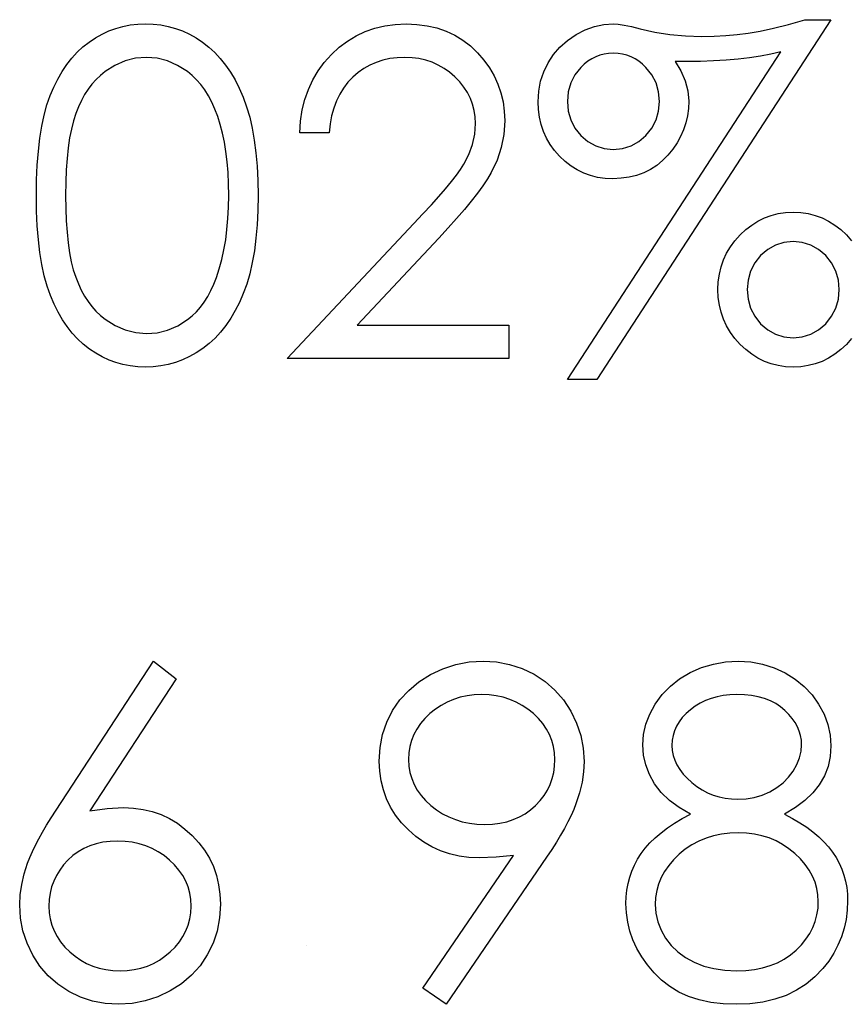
# Model space of a CAD drawing. Header units: inches. Extents: x 220 to 877, y 4 to 174.
# Tile 164 of 256: x 260.334 to 260.684, y 156.324 to 156.74. Entities that reach past the tile are written whole.
import ezdxf

# ---------------------------------------------------------------- set-up
doc = ezdxf.new("R2010")
doc.units = ezdxf.units.IN
doc.header["$LTSCALE"] = 0.5
doc.header["$MEASUREMENT"] = 0
doc.layers.add('SID-M-D', color=42, linetype='Continuous')

msp = doc.modelspace()

# ---------------------------------------------------------------- linework, layer by layer
at = {"layer": 'SID-M-D', "linetype": 'Continuous'}
for p, q in [((260.37158, 156.73512), (260.37453, 156.73619)), ((260.37453, 156.73619), (260.37754, 156.73705)), ((260.37754, 156.73705), (260.38063, 156.73766)), ((260.38063, 156.73766), (260.38378, 156.73801)), ((260.38378, 156.73801), (260.38704, 156.73812)), ((260.38704, 156.73812), (260.39032, 156.73801)), ((260.39032, 156.73801), (260.39355, 156.73766)), ((260.39355, 156.73766), (260.39667, 156.73705)), ((260.39667, 156.73705), (260.39974, 156.73619)), ((260.39974, 156.73619), (260.40272, 156.73512)), ((260.4799, 156.73489), (260.48395, 156.7363)), ((260.48395, 156.7363), (260.48818, 156.73732)), ((260.48818, 156.73732), (260.49259, 156.73793)), ((260.49259, 156.73793), (260.4972, 156.73812)), ((260.4972, 156.73812), (260.50173, 156.73793)), ((260.50173, 156.73793), (260.50606, 156.73735)), ((260.50606, 156.73735), (260.51015, 156.73641)), ((260.51015, 156.73641), (260.51404, 156.73509)), ((260.57284, 156.73558), (260.57675, 156.73699)), ((260.57675, 156.73699), (260.58073, 156.73785)), ((260.67662, 156.73989), (260.57769, 156.58796)), ((260.58073, 156.73785), (260.58473, 156.73812)), ((260.58473, 156.73812), (260.58672, 156.73799)), ((260.58672, 156.73799), (260.58926, 156.7376)), ((260.58926, 156.7376), (260.59238, 156.73697)), ((260.59238, 156.73697), (260.59602, 156.73605)), ((260.59602, 156.73605), (260.60218, 156.73465)), ((260.6467, 156.73509), (260.65233, 156.73633)), ((260.65233, 156.73633), (260.65868, 156.73793)), ((260.65868, 156.73793), (260.66569, 156.73989)), ((260.66569, 156.73989), (260.67662, 156.73989)), ((260.36324, 156.73042), (260.36595, 156.73222)), ((260.36595, 156.73222), (260.36874, 156.73379)), ((260.36874, 156.73379), (260.37158, 156.73512)), ((260.40272, 156.73512), (260.40562, 156.73379)), ((260.40562, 156.73379), (260.40846, 156.73222)), ((260.40846, 156.73222), (260.41119, 156.7304)), ((260.47239, 156.73086), (260.47606, 156.73307)), ((260.47606, 156.73307), (260.4799, 156.73489)), ((260.51404, 156.73509), (260.51768, 156.73335)), ((260.51768, 156.73335), (260.52111, 156.73125)), ((260.56535, 156.73117), (260.56897, 156.7336)), ((260.56897, 156.7336), (260.57284, 156.73558)), ((260.60218, 156.73465), (260.60858, 156.73363)), ((260.60858, 156.73363), (260.61526, 156.73302)), ((260.61526, 156.73302), (260.62216, 156.73282)), ((260.62216, 156.73282), (260.62727, 156.73291)), ((260.62727, 156.73291), (260.63224, 156.73318)), ((260.63224, 156.73318), (260.63707, 156.7336)), ((260.63707, 156.7336), (260.64173, 156.7342)), ((260.64173, 156.7342), (260.6467, 156.73509)), ((260.35822, 156.72614), (260.36065, 156.72838)), ((260.36065, 156.72838), (260.36324, 156.73042)), ((260.41119, 156.7304), (260.41381, 156.72835)), ((260.41381, 156.72835), (260.41633, 156.72603)), ((260.4656, 156.72521), (260.46888, 156.72824)), ((260.46888, 156.72824), (260.47239, 156.73086)), ((260.52111, 156.73125), (260.52434, 156.72879)), ((260.52434, 156.72879), (260.52732, 156.72592)), ((260.55942, 156.72521), (260.56218, 156.72835)), ((260.56218, 156.72835), (260.56535, 156.73117)), ((260.35383, 156.72096), (260.35596, 156.72366)), ((260.35596, 156.72366), (260.35822, 156.72614)), ((260.3829, 156.72361), (260.37845, 156.7225)), ((260.38745, 156.72399), (260.3829, 156.72361)), ((260.39195, 156.72361), (260.38745, 156.72399)), ((260.39634, 156.7225), (260.39195, 156.72361)), ((260.41633, 156.72603), (260.41867, 156.72349)), ((260.46259, 156.72187), (260.4656, 156.72521)), ((260.49334, 156.72385), (260.49025, 156.72347)), ((260.49657, 156.72399), (260.49334, 156.72385)), ((260.49966, 156.72385), (260.49657, 156.72399)), ((260.50261, 156.72347), (260.49966, 156.72385)), ((260.52732, 156.72592), (260.53002, 156.7228)), ((260.55713, 156.72167), (260.55942, 156.72521)), ((260.56541, 156.58796), (260.65548, 156.72628)), ((260.57725, 156.72427), (260.57557, 156.72341)), ((260.57902, 156.7249), (260.57725, 156.72427)), ((260.58084, 156.72537), (260.57902, 156.7249)), ((260.58274, 156.72568), (260.58084, 156.72537)), ((260.5847, 156.72576), (260.58274, 156.72568)), ((260.58669, 156.72568), (260.5847, 156.72576)), ((260.5886, 156.72537), (260.58669, 156.72568)), ((260.59042, 156.7249), (260.5886, 156.72537)), ((260.59219, 156.72427), (260.59042, 156.7249)), ((260.59387, 156.72341), (260.59219, 156.72427)), ((260.64229, 156.7238), (260.63743, 156.72325)), ((260.64689, 156.72452), (260.64229, 156.7238)), ((260.65131, 156.72534), (260.64689, 156.72452)), ((260.65548, 156.72628), (260.65131, 156.72534)), ((260.35184, 156.718), (260.35383, 156.72096)), ((260.37417, 156.7206), (260.37001, 156.71797)), ((260.37845, 156.7225), (260.37417, 156.7206)), ((260.40059, 156.7206), (260.39634, 156.7225)), ((260.40476, 156.71797), (260.40059, 156.7206)), ((260.41867, 156.72349), (260.42088, 156.72073)), ((260.42088, 156.72073), (260.42295, 156.7177)), ((260.45997, 156.71831), (260.46259, 156.72187)), ((260.4818, 156.72073), (260.47926, 156.7193)), ((260.48448, 156.72189), (260.4818, 156.72073)), ((260.48729, 156.7228), (260.48448, 156.72189)), ((260.49025, 156.72347), (260.48729, 156.7228)), ((260.50543, 156.72283), (260.50261, 156.72347)), ((260.50816, 156.72192), (260.50543, 156.72283)), ((260.51076, 156.72076), (260.50816, 156.72192)), ((260.51321, 156.71935), (260.51076, 156.72076)), ((260.53002, 156.7228), (260.53234, 156.71955)), ((260.53234, 156.71955), (260.53433, 156.71615)), ((260.55531, 156.71789), (260.55713, 156.72167)), ((260.57099, 156.71977), (260.5685, 156.71662)), ((260.57245, 156.72118), (260.57099, 156.71977)), ((260.57397, 156.72239), (260.57245, 156.72118)), ((260.57557, 156.72341), (260.57397, 156.72239)), ((260.59547, 156.72239), (260.59387, 156.72341)), ((260.59702, 156.72118), (260.59547, 156.72239)), ((260.59848, 156.71977), (260.59702, 156.72118)), ((260.60099, 156.71662), (260.59848, 156.71977)), ((260.61581, 156.72223), (260.61079, 156.72231)), ((260.61079, 156.72231), (260.6133, 156.71828)), ((260.62156, 156.72228), (260.61581, 156.72223)), ((260.62708, 156.72247), (260.62156, 156.72228)), ((260.63238, 156.7228), (260.62708, 156.72247)), ((260.63743, 156.72325), (260.63238, 156.7228)), ((260.34999, 156.71485), (260.35184, 156.718)), ((260.36802, 156.7164), (260.36617, 156.71463)), ((260.37001, 156.71797), (260.36802, 156.7164)), ((260.40675, 156.71637), (260.40476, 156.71797)), ((260.40862, 156.71455), (260.40675, 156.71637)), ((260.42295, 156.7177), (260.42488, 156.71444)), ((260.45773, 156.7145), (260.45997, 156.71831)), ((260.4746, 156.71563), (260.47253, 156.71345)), ((260.47686, 156.71759), (260.4746, 156.71563)), ((260.47926, 156.7193), (260.47686, 156.71759)), ((260.51556, 156.71767), (260.51321, 156.71935)), ((260.51779, 156.71574), (260.51556, 156.71767)), ((260.51984, 156.71361), (260.51779, 156.71574)), ((260.53433, 156.71615), (260.53596, 156.71265)), ((260.55401, 156.71389), (260.55531, 156.71789)), ((260.5685, 156.71662), (260.56674, 156.7132)), ((260.60276, 156.7132), (260.60099, 156.71662)), ((260.6133, 156.71828), (260.61512, 156.71414)), ((260.34679, 156.70784), (260.34831, 156.71146)), ((260.34831, 156.71146), (260.34999, 156.71485)), ((260.36443, 156.71267), (260.36283, 156.71055)), ((260.36617, 156.71463), (260.36443, 156.71267)), ((260.41042, 156.71251), (260.40862, 156.71455)), ((260.41207, 156.71025), (260.41042, 156.71251)), ((260.42488, 156.71444), (260.42665, 156.71094)), ((260.45588, 156.71049), (260.45773, 156.7145)), ((260.47253, 156.71345), (260.4707, 156.71105)), ((260.52158, 156.7114), (260.51984, 156.71361)), ((260.52307, 156.70911), (260.52158, 156.7114)), ((260.53596, 156.71265), (260.5372, 156.70898)), ((260.55321, 156.70967), (260.55401, 156.71389)), ((260.56674, 156.7132), (260.56569, 156.70944)), ((260.60383, 156.70944), (260.60276, 156.7132)), ((260.61512, 156.71414), (260.6162, 156.70986)), ((260.34544, 156.70392), (260.34679, 156.70784)), ((260.36134, 156.70826), (260.35996, 156.70577)), ((260.36283, 156.71055), (260.36134, 156.70826)), ((260.41362, 156.70776), (260.41207, 156.71025)), ((260.41506, 156.70506), (260.41362, 156.70776)), ((260.42665, 156.71094), (260.4283, 156.70718)), ((260.4283, 156.70718), (260.42977, 156.70315)), ((260.45439, 156.70624), (260.45588, 156.71049)), ((260.4691, 156.70842), (260.46772, 156.70561)), ((260.4707, 156.71105), (260.4691, 156.70842)), ((260.52431, 156.70668), (260.52307, 156.70911)), ((260.5372, 156.70898), (260.53811, 156.70517)), ((260.55296, 156.70525), (260.55321, 156.70967)), ((260.56569, 156.70944), (260.56533, 156.70539)), ((260.60419, 156.70539), (260.60383, 156.70944)), ((260.6162, 156.70986), (260.61656, 156.70547)), ((260.34425, 156.69962), (260.34544, 156.70392)), ((260.35872, 156.70312), (260.35759, 156.70028)), ((260.35996, 156.70577), (260.35872, 156.70312)), ((260.41638, 156.70216), (260.41506, 156.70506)), ((260.42977, 156.70315), (260.43107, 156.69879)), ((260.45331, 156.7018), (260.45439, 156.70624)), ((260.46772, 156.70561), (260.46659, 156.70257)), ((260.52525, 156.70417), (260.52431, 156.70668)), ((260.52591, 156.70158), (260.52525, 156.70417)), ((260.53811, 156.70517), (260.53863, 156.70125)), ((260.5531, 156.70194), (260.55296, 156.70525)), ((260.56533, 156.70539), (260.56569, 156.70133)), ((260.60383, 156.70133), (260.60419, 156.70539)), ((260.61656, 156.70547), (260.61642, 156.70235)), ((260.34323, 156.69493), (260.34425, 156.69962)), ((260.35759, 156.70028), (260.35659, 156.69719)), ((260.41759, 156.69901), (260.41638, 156.70216)), ((260.41867, 156.69564), (260.41759, 156.69901)), ((260.43107, 156.69879), (260.43214, 156.6941)), ((260.4526, 156.69711), (260.45331, 156.7018)), ((260.46571, 156.69931), (260.46504, 156.69586)), ((260.46659, 156.70257), (260.46571, 156.69931)), ((260.52632, 156.69887), (260.52591, 156.70158)), ((260.52646, 156.69606), (260.52632, 156.69887)), ((260.53863, 156.70125), (260.53883, 156.69716)), ((260.55354, 156.69873), (260.5531, 156.70194)), ((260.55423, 156.69567), (260.55354, 156.69873)), ((260.56569, 156.70133), (260.56674, 156.6976)), ((260.60276, 156.6976), (260.60383, 156.70133)), ((260.61601, 156.69929), (260.61532, 156.69633)), ((260.61642, 156.70235), (260.61601, 156.69929)), ((260.34243, 156.68985), (260.34323, 156.69493)), ((260.35659, 156.69719), (260.35574, 156.69374)), ((260.41964, 156.69205), (260.41867, 156.69564)), ((260.45226, 156.69219), (260.4526, 156.69711)), ((260.46504, 156.69586), (260.46463, 156.69219)), ((260.52616, 156.69159), (260.52646, 156.69606)), ((260.53883, 156.69716), (260.53847, 156.69142)), ((260.55522, 156.69272), (260.55423, 156.69567)), ((260.56674, 156.6976), (260.5685, 156.69415)), ((260.60099, 156.69415), (260.60276, 156.6976)), ((260.61532, 156.69633), (260.61438, 156.69343)), ((260.35574, 156.69374), (260.35499, 156.68996)), ((260.42041, 156.68825), (260.41964, 156.69205)), ((260.43214, 156.6941), (260.43303, 156.68907)), ((260.46463, 156.69219), (260.45226, 156.69219)), ((260.52525, 156.68725), (260.52616, 156.69159)), ((260.53847, 156.69142), (260.53739, 156.68587)), ((260.55652, 156.6899), (260.55522, 156.69272)), ((260.5685, 156.69415), (260.57099, 156.69103)), ((260.57099, 156.69103), (260.57397, 156.68844)), ((260.59547, 156.68844), (260.59848, 156.69103)), ((260.59848, 156.69103), (260.60099, 156.69415)), ((260.61314, 156.69065), (260.61162, 156.68794)), ((260.61438, 156.69343), (260.61314, 156.69065)), ((260.3418, 156.68438), (260.34243, 156.68985)), ((260.35499, 156.68996), (260.35441, 156.68579)), ((260.42107, 156.68419), (260.42041, 156.68825)), ((260.43303, 156.68907), (260.43372, 156.68372)), ((260.5237, 156.683), (260.52525, 156.68725)), ((260.55807, 156.68722), (260.55652, 156.6899)), ((260.55992, 156.68466), (260.55807, 156.68722)), ((260.57397, 156.68844), (260.57725, 156.68662)), ((260.57725, 156.68662), (260.58084, 156.68549)), ((260.5886, 156.68549), (260.59219, 156.68662)), ((260.59219, 156.68662), (260.59547, 156.68844)), ((260.61162, 156.68794), (260.60985, 156.68529)), ((260.34133, 156.6785), (260.3418, 156.68438)), ((260.35441, 156.68579), (260.35394, 156.68129)), ((260.42157, 156.67991), (260.42107, 156.68419)), ((260.43372, 156.68372), (260.43421, 156.678)), ((260.52155, 156.67886), (260.5237, 156.683)), ((260.53739, 156.68587), (260.53563, 156.68052)), ((260.56204, 156.68223), (260.55992, 156.68466)), ((260.56439, 156.68002), (260.56204, 156.68223)), ((260.58084, 156.68549), (260.5847, 156.68513)), ((260.5847, 156.68513), (260.5886, 156.68549)), ((260.60778, 156.68275), (260.60549, 156.68041)), ((260.60985, 156.68529), (260.60778, 156.68275)), ((260.34105, 156.67226), (260.34133, 156.6785)), ((260.35394, 156.68129), (260.35361, 156.67646)), ((260.42196, 156.67541), (260.42157, 156.67991)), ((260.43421, 156.678), (260.43449, 156.67199)), ((260.52014, 156.67668), (260.52155, 156.67886)), ((260.53563, 156.68052), (260.53311, 156.67533)), ((260.56687, 156.67809), (260.56439, 156.68002)), ((260.56947, 156.67646), (260.56687, 156.67809)), ((260.60303, 156.67839), (260.60038, 156.67665)), ((260.60549, 156.68041), (260.60303, 156.67839)), ((260.35361, 156.67646), (260.35339, 156.67124)), ((260.42215, 156.67066), (260.42196, 156.67541)), ((260.51628, 156.67152), (260.5184, 156.67422)), ((260.5184, 156.67422), (260.52014, 156.67668)), ((260.53311, 156.67533), (260.53151, 156.67268)), ((260.5722, 156.67513), (260.56947, 156.67646)), ((260.57507, 156.67408), (260.5722, 156.67513)), ((260.57808, 156.67334), (260.57507, 156.67408)), ((260.59456, 156.67417), (260.59138, 156.67339)), ((260.59757, 156.67527), (260.59456, 156.67417)), ((260.60038, 156.67665), (260.59757, 156.67527)), ((260.34097, 156.66564), (260.34105, 156.67226)), ((260.35339, 156.67124), (260.35333, 156.66569)), ((260.42223, 156.66569), (260.42215, 156.67066)), ((260.43449, 156.67199), (260.4346, 156.66564)), ((260.51382, 156.66851), (260.51628, 156.67152)), ((260.52958, 156.66978), (260.52732, 156.66666)), ((260.53151, 156.67268), (260.52958, 156.66978)), ((260.58123, 156.6729), (260.57808, 156.67334)), ((260.58448, 156.67276), (260.58123, 156.6729)), ((260.58802, 156.67293), (260.58448, 156.67276)), ((260.59138, 156.67339), (260.58802, 156.67293)), ((260.34105, 156.65907), (260.34097, 156.66564)), ((260.35333, 156.66569), (260.35339, 156.66017)), ((260.42215, 156.66073), (260.42223, 156.66569)), ((260.4346, 156.66564), (260.43449, 156.65932)), ((260.511, 156.66525), (260.51382, 156.66851)), ((260.52732, 156.66666), (260.52472, 156.66335)), ((260.5043, 156.65791), (260.50783, 156.66172)), ((260.50783, 156.66172), (260.511, 156.66525)), ((260.52472, 156.66335), (260.52177, 156.65976)), ((260.34133, 156.65286), (260.34105, 156.65907)), ((260.35339, 156.66017), (260.35361, 156.65498)), ((260.4219, 156.65592), (260.42215, 156.66073)), ((260.43449, 156.65932), (260.43421, 156.65333)), ((260.5004, 156.65382), (260.5043, 156.65791)), ((260.52177, 156.65976), (260.51851, 156.65598)), ((260.64855, 156.65623), (260.65139, 156.65727)), ((260.65139, 156.65727), (260.6544, 156.65802)), ((260.6544, 156.65802), (260.65749, 156.65849)), ((260.65749, 156.65849), (260.66072, 156.65863)), ((260.66072, 156.65863), (260.66395, 156.65849)), ((260.66395, 156.65849), (260.66705, 156.65802)), ((260.66705, 156.65802), (260.67005, 156.65727)), ((260.67005, 156.65727), (260.67292, 156.65623)), ((260.35361, 156.65498), (260.35394, 156.65013)), ((260.42149, 156.65131), (260.4219, 156.65592)), ((260.43421, 156.65333), (260.43372, 156.64764)), ((260.44696, 156.5968), (260.5004, 156.65382)), ((260.51851, 156.65598), (260.5149, 156.65197)), ((260.64066, 156.65128), (260.64317, 156.65322)), ((260.64317, 156.65322), (260.64579, 156.65487)), ((260.64579, 156.65487), (260.64855, 156.65623)), ((260.67292, 156.65623), (260.67566, 156.65487)), ((260.67566, 156.65487), (260.67828, 156.65322)), ((260.67828, 156.65322), (260.68079, 156.65128)), ((260.3418, 156.64701), (260.34133, 156.65286)), ((260.35394, 156.65013), (260.35438, 156.64565)), ((260.42093, 156.6469), (260.42149, 156.65131)), ((260.5149, 156.65197), (260.51095, 156.64772)), ((260.63607, 156.64656), (260.63825, 156.64902)), ((260.63825, 156.64902), (260.64066, 156.65128)), ((260.68079, 156.65128), (260.68319, 156.64902)), ((260.68319, 156.64902), (260.68537, 156.64656)), ((260.34246, 156.64157), (260.3418, 156.64701)), ((260.35438, 156.64565), (260.35499, 156.64151)), ((260.42019, 156.64267), (260.42093, 156.6469)), ((260.43372, 156.64764), (260.43305, 156.64231)), ((260.51095, 156.64772), (260.47647, 156.61093)), ((260.63417, 156.644), (260.63607, 156.64656)), ((260.65322, 156.64477), (260.64993, 156.64292)), ((260.6568, 156.6459), (260.65322, 156.64477)), ((260.66067, 156.64626), (260.6568, 156.6459)), ((260.66456, 156.6459), (260.66067, 156.64626)), ((260.66815, 156.64477), (260.66456, 156.6459)), ((260.67143, 156.64292), (260.66815, 156.64477)), ((260.34329, 156.63649), (260.34246, 156.64157)), ((260.35499, 156.64151), (260.35571, 156.6377)), ((260.41931, 156.63861), (260.42019, 156.64267)), ((260.43305, 156.64231), (260.43217, 156.63732)), ((260.63127, 156.63848), (260.63257, 156.64129)), ((260.63257, 156.64129), (260.63417, 156.644)), ((260.64993, 156.64292), (260.64695, 156.64033)), ((260.67444, 156.64033), (260.67143, 156.64292)), ((260.34428, 156.63177), (260.34329, 156.63649)), ((260.35571, 156.6377), (260.35656, 156.63425)), ((260.41823, 156.63475), (260.41931, 156.63861)), ((260.43217, 156.63732), (260.43109, 156.63265)), ((260.63025, 156.63552), (260.63127, 156.63848)), ((260.64447, 156.63721), (260.6427, 156.63376)), ((260.64695, 156.64033), (260.64447, 156.63721)), ((260.67695, 156.63721), (260.67444, 156.64033)), ((260.67872, 156.63376), (260.67695, 156.63721)), ((260.35656, 156.63425), (260.35756, 156.63116)), ((260.41702, 156.63105), (260.41823, 156.63475)), ((260.43109, 156.63265), (260.42985, 156.62829)), ((260.62906, 156.62926), (260.6295, 156.63246)), ((260.6295, 156.63246), (260.63025, 156.63552)), ((260.6427, 156.63376), (260.64165, 156.63)), ((260.6798, 156.63), (260.67872, 156.63376)), ((260.3455, 156.62744), (260.34428, 156.63177)), ((260.35756, 156.63116), (260.35869, 156.62832)), ((260.35869, 156.62832), (260.35993, 156.62567)), ((260.4147, 156.6255), (260.41591, 156.62818)), ((260.41591, 156.62818), (260.41702, 156.63105)), ((260.42985, 156.62829), (260.42839, 156.62429)), ((260.62893, 156.62594), (260.62906, 156.62926)), ((260.64165, 156.63), (260.64129, 156.62594)), ((260.68016, 156.62594), (260.6798, 156.63)), ((260.34688, 156.62349), (260.3455, 156.62744)), ((260.35993, 156.62567), (260.36128, 156.62318)), ((260.41334, 156.62299), (260.4147, 156.6255)), ((260.42839, 156.62429), (260.42676, 156.62056)), ((260.62906, 156.62263), (260.62893, 156.62594)), ((260.64129, 156.62594), (260.64165, 156.62189)), ((260.6798, 156.62189), (260.68016, 156.62594)), ((260.34842, 156.61984), (260.34688, 156.62349)), ((260.35013, 156.61642), (260.34842, 156.61984)), ((260.36128, 156.62318), (260.36277, 156.62089)), ((260.36277, 156.62089), (260.3644, 156.61877)), ((260.41028, 156.61857), (260.41188, 156.6207)), ((260.41188, 156.6207), (260.41334, 156.62299)), ((260.42676, 156.62056), (260.42499, 156.61708)), ((260.6295, 156.61943), (260.62906, 156.62263)), ((260.64165, 156.62189), (260.6427, 156.61813)), ((260.67872, 156.61813), (260.6798, 156.62189)), ((260.35198, 156.61325), (260.35013, 156.61642)), ((260.3644, 156.61877), (260.36614, 156.61681)), ((260.36614, 156.61681), (260.36802, 156.61504)), ((260.40675, 156.61488), (260.40857, 156.61662)), ((260.40857, 156.61662), (260.41028, 156.61857)), ((260.42499, 156.61708), (260.42309, 156.61383)), ((260.63025, 156.61637), (260.6295, 156.61943)), ((260.63127, 156.61341), (260.63025, 156.61637)), ((260.6427, 156.61813), (260.64447, 156.61468)), ((260.67695, 156.61468), (260.67872, 156.61813)), ((260.35397, 156.61032), (260.35198, 156.61325)), ((260.36802, 156.61504), (260.37001, 156.61344)), ((260.37001, 156.61344), (260.3742, 156.61079)), ((260.40067, 156.61071), (260.40479, 156.6133)), ((260.40479, 156.6133), (260.40675, 156.61488)), ((260.42309, 156.61383), (260.42102, 156.61079)), ((260.63257, 156.6106), (260.63127, 156.61341)), ((260.64447, 156.61468), (260.64695, 156.61156)), ((260.64695, 156.61156), (260.64993, 156.60897)), ((260.67143, 156.60897), (260.67444, 156.61156)), ((260.67444, 156.61156), (260.67695, 156.61468)), ((260.35609, 156.60759), (260.35397, 156.61032)), ((260.35836, 156.6051), (260.35609, 156.60759)), ((260.3742, 156.61079), (260.37851, 156.60891)), ((260.37851, 156.60891), (260.38293, 156.60778)), ((260.38293, 156.60778), (260.38745, 156.6074)), ((260.38745, 156.6074), (260.39201, 156.60775)), ((260.39201, 156.60775), (260.39642, 156.60889)), ((260.39642, 156.60889), (260.40067, 156.61071)), ((260.41881, 156.608), (260.41644, 156.60546)), ((260.42102, 156.61079), (260.41881, 156.608)), ((260.47647, 156.61093), (260.54059, 156.61093)), ((260.54059, 156.61093), (260.54059, 156.5968)), ((260.63417, 156.60789), (260.63257, 156.6106)), ((260.63607, 156.6053), (260.63417, 156.60789)), ((260.64993, 156.60897), (260.65322, 156.60712)), ((260.66815, 156.60712), (260.67143, 156.60897)), ((260.36079, 156.60287), (260.35836, 156.6051)), ((260.41392, 156.60314), (260.41127, 156.60107)), ((260.41644, 156.60546), (260.41392, 156.60314)), ((260.63825, 156.60284), (260.63607, 156.6053)), ((260.65322, 156.60712), (260.6568, 156.60599)), ((260.6568, 156.60599), (260.66067, 156.60563)), ((260.66067, 156.60563), (260.66456, 156.60599)), ((260.66456, 156.60599), (260.66815, 156.60712)), ((260.68537, 156.6053), (260.68319, 156.60284)), ((260.36335, 156.60085), (260.36079, 156.60287)), ((260.36603, 156.59909), (260.36335, 156.60085)), ((260.36879, 156.59754), (260.36603, 156.59909)), ((260.40851, 156.59925), (260.40567, 156.59765)), ((260.41127, 156.60107), (260.40851, 156.59925)), ((260.64066, 156.60061), (260.63825, 156.60284)), ((260.64317, 156.59865), (260.64066, 156.60061)), ((260.68079, 156.60061), (260.67828, 156.59865)), ((260.68319, 156.60284), (260.68079, 156.60061)), ((260.37164, 156.59622), (260.36879, 156.59754)), ((260.37456, 156.59517), (260.37164, 156.59622)), ((260.37754, 156.59434), (260.37456, 156.59517)), ((260.39976, 156.59522), (260.3967, 156.59437)), ((260.40274, 156.59633), (260.39976, 156.59522)), ((260.40567, 156.59765), (260.40274, 156.59633)), ((260.54059, 156.5968), (260.44696, 156.5968)), ((260.64579, 156.59702), (260.64317, 156.59865)), ((260.64855, 156.59566), (260.64579, 156.59702)), ((260.65139, 156.59462), (260.64855, 156.59566)), ((260.67292, 156.59566), (260.67005, 156.59462)), ((260.67566, 156.59702), (260.67292, 156.59566)), ((260.67828, 156.59865), (260.67566, 156.59702)), ((260.38063, 156.59373), (260.37754, 156.59434)), ((260.38378, 156.59337), (260.38063, 156.59373)), ((260.38704, 156.59326), (260.38378, 156.59337)), ((260.39032, 156.59337), (260.38704, 156.59326)), ((260.39355, 156.59376), (260.39032, 156.59337)), ((260.3967, 156.59437), (260.39355, 156.59376)), ((260.6544, 156.59387), (260.65139, 156.59462)), ((260.65749, 156.5934), (260.6544, 156.59387)), ((260.66072, 156.59326), (260.65749, 156.5934)), ((260.66395, 156.5934), (260.66072, 156.59326)), ((260.66705, 156.59387), (260.66395, 156.5934)), ((260.67005, 156.59462), (260.66705, 156.59387)), ((260.57769, 156.58796), (260.56541, 156.58796)), ((260.3493, 156.40622), (260.39043, 156.4691)), ((260.39043, 156.4691), (260.39996, 156.46162)), ((260.50747, 156.46341), (260.51274, 156.46589)), ((260.51274, 156.46589), (260.51821, 156.46769)), ((260.51821, 156.46769), (260.52387, 156.46874)), ((260.52387, 156.46874), (260.52969, 156.4691)), ((260.52969, 156.4691), (260.53541, 156.46874)), ((260.53541, 156.46874), (260.5409, 156.46772)), ((260.5409, 156.46772), (260.54617, 156.46598)), ((260.54617, 156.46598), (260.55122, 156.46355)), ((260.61717, 156.46427), (260.62197, 156.46639)), ((260.62197, 156.46639), (260.62697, 156.46788)), ((260.62697, 156.46788), (260.63213, 156.46879)), ((260.63213, 156.46879), (260.63751, 156.4691)), ((260.63751, 156.4691), (260.64275, 156.46879)), ((260.64275, 156.46879), (260.64778, 156.46788)), ((260.64778, 156.46788), (260.65261, 156.46634)), ((260.65261, 156.46634), (260.65725, 156.46421)), ((260.50259, 156.46032), (260.50747, 156.46341)), ((260.55122, 156.46355), (260.55591, 156.46048)), ((260.61272, 156.46162), (260.61717, 156.46427)), ((260.65725, 156.46421), (260.66155, 156.46156)), ((260.39996, 156.46162), (260.36355, 156.40594)), ((260.49828, 156.45676), (260.50259, 156.46032)), ((260.55591, 156.46048), (260.56006, 156.45689)), ((260.60538, 156.45499), (260.6088, 156.45852)), ((260.6088, 156.45852), (260.61272, 156.46162)), ((260.66155, 156.46156), (260.66533, 156.45844)), ((260.66533, 156.45844), (260.66865, 156.45491)), ((260.49458, 156.45273), (260.49828, 156.45676)), ((260.52, 156.45383), (260.51721, 156.45295)), ((260.5229, 156.45447), (260.52, 156.45383)), ((260.52591, 156.45482), (260.5229, 156.45447)), ((260.52906, 156.45496), (260.52591, 156.45482)), ((260.53223, 156.45482), (260.52906, 156.45496)), ((260.53527, 156.45447), (260.53223, 156.45482)), ((260.53819, 156.45383), (260.53527, 156.45447)), ((260.54098, 156.45295), (260.53819, 156.45383)), ((260.56006, 156.45689), (260.56367, 156.45273)), ((260.60245, 156.45099), (260.60538, 156.45499)), ((260.62603, 156.45339), (260.62363, 156.45248)), ((260.62854, 156.45408), (260.62603, 156.45339)), ((260.63116, 156.45458), (260.62854, 156.45408)), ((260.63392, 156.45485), (260.63116, 156.45458)), ((260.63682, 156.45496), (260.63392, 156.45485)), ((260.64008, 156.45485), (260.63682, 156.45496)), ((260.64311, 156.45455), (260.64008, 156.45485)), ((260.64596, 156.45402), (260.64311, 156.45455)), ((260.64861, 156.45331), (260.64596, 156.45402)), ((260.66865, 156.45491), (260.67146, 156.45093)), ((260.49146, 156.4482), (260.49458, 156.45273)), ((260.51197, 156.45044), (260.50954, 156.44881)), ((260.51454, 156.45182), (260.51197, 156.45044)), ((260.51721, 156.45295), (260.51454, 156.45182)), ((260.54366, 156.45182), (260.54098, 156.45295)), ((260.54623, 156.45044), (260.54366, 156.45182)), ((260.54865, 156.44881), (260.54623, 156.45044)), ((260.56367, 156.45273), (260.56676, 156.44801)), ((260.60013, 156.44676), (260.60245, 156.45099)), ((260.61926, 156.4501), (260.61725, 156.44861)), ((260.62139, 156.4514), (260.61926, 156.4501)), ((260.62363, 156.45248), (260.62139, 156.4514)), ((260.65106, 156.45237), (260.64861, 156.45331)), ((260.65333, 156.45121), (260.65106, 156.45237)), ((260.65537, 156.44986), (260.65333, 156.45121)), ((260.65722, 156.44831), (260.65537, 156.44986)), ((260.67146, 156.45093), (260.67373, 156.44671)), ((260.489, 156.44331), (260.49146, 156.4482)), ((260.50722, 156.44693), (260.5051, 156.44489)), ((260.50954, 156.44881), (260.50722, 156.44693)), ((260.55097, 156.44693), (260.54865, 156.44881)), ((260.5531, 156.44489), (260.55097, 156.44693)), ((260.56676, 156.44801), (260.56922, 156.44296)), ((260.59845, 156.44246), (260.60013, 156.44676)), ((260.61385, 156.4453), (260.61253, 156.44354)), ((260.61543, 156.44699), (260.61385, 156.4453)), ((260.61725, 156.44861), (260.61543, 156.44699)), ((260.65887, 156.44663), (260.65722, 156.44831)), ((260.66031, 156.44492), (260.65887, 156.44663)), ((260.67373, 156.44671), (260.67533, 156.44235)), ((260.48724, 156.43812), (260.489, 156.44331)), ((260.50328, 156.44271), (260.50173, 156.44044)), ((260.5051, 156.44489), (260.50328, 156.44271)), ((260.55495, 156.44271), (260.5531, 156.44489)), ((260.55649, 156.44044), (260.55495, 156.44271)), ((260.56922, 156.44296), (260.57099, 156.43771)), ((260.59746, 156.43812), (260.59845, 156.44246)), ((260.61142, 156.44169), (260.6106, 156.43975)), ((260.61253, 156.44354), (260.61142, 156.44169)), ((260.6615, 156.44318), (260.66031, 156.44492)), ((260.66249, 156.44138), (260.6615, 156.44318)), ((260.66326, 156.43953), (260.66249, 156.44138)), ((260.67533, 156.44235), (260.67629, 156.4379)), ((260.48619, 156.43266), (260.48724, 156.43812)), ((260.50046, 156.4381), (260.49947, 156.43561)), ((260.50173, 156.44044), (260.50046, 156.4381)), ((260.55776, 156.4381), (260.55649, 156.44044)), ((260.55876, 156.43561), (260.55776, 156.4381)), ((260.57099, 156.43771), (260.57203, 156.43233)), ((260.59713, 156.43374), (260.59746, 156.43812)), ((260.60999, 156.43777), (260.6096, 156.4357)), ((260.6106, 156.43975), (260.60999, 156.43777)), ((260.66382, 156.43768), (260.66326, 156.43953)), ((260.66415, 156.43578), (260.66382, 156.43768)), ((260.67629, 156.4379), (260.67662, 156.43335)), ((260.48583, 156.42689), (260.48619, 156.43266)), ((260.49875, 156.43305), (260.49833, 156.43037)), ((260.49947, 156.43561), (260.49875, 156.43305)), ((260.55948, 156.43305), (260.55876, 156.43561)), ((260.55989, 156.43037), (260.55948, 156.43305)), ((260.59743, 156.42943), (260.59713, 156.43374)), ((260.6096, 156.4357), (260.60949, 156.43354)), ((260.60949, 156.43354), (260.60963, 156.43139)), ((260.66404, 156.43103), (260.66426, 156.43382)), ((260.66426, 156.43382), (260.66415, 156.43578)), ((260.67662, 156.43335), (260.67632, 156.42888)), ((260.49833, 156.43037), (260.4982, 156.42758)), ((260.56003, 156.42758), (260.55989, 156.43037)), ((260.57203, 156.43233), (260.57239, 156.42675)), ((260.5984, 156.42526), (260.59743, 156.42943)), ((260.60963, 156.43139), (260.61002, 156.42932)), ((260.61002, 156.42932), (260.61065, 156.42728)), ((260.66337, 156.42824), (260.66404, 156.43103)), ((260.67632, 156.42888), (260.67541, 156.42465)), ((260.48602, 156.42267), (260.48583, 156.42689)), ((260.4982, 156.42758), (260.49833, 156.42479)), ((260.49833, 156.42479), (260.49878, 156.42211)), ((260.55953, 156.42211), (260.55989, 156.42479)), ((260.55989, 156.42479), (260.56003, 156.42758)), ((260.57239, 156.42675), (260.57217, 156.42242)), ((260.59994, 156.42123), (260.5984, 156.42526)), ((260.61065, 156.42728), (260.61159, 156.42529)), ((260.61159, 156.42529), (260.61275, 156.42336)), ((260.6607, 156.42269), (260.66224, 156.42548)), ((260.66224, 156.42548), (260.66337, 156.42824)), ((260.67541, 156.42465), (260.67386, 156.42068)), ((260.4866, 156.41861), (260.48602, 156.42267)), ((260.49878, 156.42211), (260.49952, 156.41955)), ((260.5589, 156.41955), (260.55953, 156.42211)), ((260.57217, 156.42242), (260.57154, 156.418)), ((260.60215, 156.41734), (260.59994, 156.42123)), ((260.61275, 156.42336), (260.61418, 156.42145)), ((260.61418, 156.42145), (260.61587, 156.41963)), ((260.65874, 156.42007), (260.6607, 156.42269)), ((260.67386, 156.42068), (260.67174, 156.41695)), ((260.48757, 156.41472), (260.4866, 156.41861)), ((260.49952, 156.41955), (260.50054, 156.41706)), ((260.50054, 156.41706), (260.50187, 156.41469)), ((260.55685, 156.41469), (260.55798, 156.41706)), ((260.55798, 156.41706), (260.5589, 156.41955)), ((260.57154, 156.418), (260.57043, 156.41345)), ((260.60499, 156.41367), (260.60215, 156.41734)), ((260.61587, 156.41963), (260.61783, 156.41784)), ((260.61783, 156.41784), (260.61995, 156.41618)), ((260.61995, 156.41618), (260.62219, 156.41474)), ((260.6538, 156.41571), (260.65645, 156.41775)), ((260.65645, 156.41775), (260.65874, 156.42007)), ((260.67174, 156.41695), (260.66898, 156.41348)), ((260.48889, 156.41102), (260.48757, 156.41472)), ((260.50187, 156.41469), (260.5035, 156.41243)), ((260.5035, 156.41243), (260.5054, 156.41027)), ((260.55379, 156.41027), (260.55545, 156.41243)), ((260.55545, 156.41243), (260.55685, 156.41469)), ((260.57043, 156.41345), (260.56892, 156.40881)), ((260.60844, 156.41033), (260.60499, 156.41367)), ((260.62219, 156.41474), (260.62448, 156.41356)), ((260.62448, 156.41356), (260.62688, 156.41256)), ((260.62688, 156.41256), (260.62937, 156.41179)), ((260.64424, 156.4116), (260.64756, 156.41259)), ((260.64756, 156.41259), (260.65079, 156.41397)), ((260.65079, 156.41397), (260.6538, 156.41571)), ((260.66898, 156.41348), (260.66564, 156.41027)), ((260.49063, 156.40746), (260.48889, 156.41102)), ((260.5054, 156.41027), (260.50761, 156.4082)), ((260.50761, 156.4082), (260.51001, 156.40633)), ((260.54976, 156.40633), (260.55188, 156.4082)), ((260.55188, 156.4082), (260.55379, 156.41027)), ((260.56892, 156.40881), (260.56798, 156.40641)), ((260.61253, 156.40726), (260.60844, 156.41033)), ((260.62937, 156.41179), (260.63193, 156.41124)), ((260.63193, 156.41124), (260.63458, 156.41091)), ((260.63458, 156.41091), (260.63732, 156.4108)), ((260.63732, 156.4108), (260.64082, 156.41099)), ((260.64082, 156.41099), (260.64424, 156.4116)), ((260.66564, 156.41027), (260.66163, 156.40726)), ((260.34723, 156.40301), (260.3493, 156.40622)), ((260.36355, 156.40594), (260.37083, 156.40693)), ((260.37083, 156.40693), (260.37782, 156.40726)), ((260.37782, 156.40726), (260.38201, 156.40707)), ((260.38201, 156.40707), (260.38604, 156.40652)), ((260.38604, 156.40652), (260.38991, 156.40561)), ((260.38991, 156.40561), (260.39361, 156.40431)), ((260.39361, 156.40431), (260.39714, 156.40265)), ((260.49273, 156.40409), (260.49063, 156.40746)), ((260.49524, 156.40089), (260.49273, 156.40409)), ((260.51001, 156.40633), (260.51255, 156.4047)), ((260.51255, 156.4047), (260.51523, 156.40332)), ((260.54504, 156.40332), (260.5475, 156.4047)), ((260.5475, 156.4047), (260.54976, 156.40633)), ((260.56685, 156.4039), (260.56555, 156.40125)), ((260.56798, 156.40641), (260.56685, 156.4039)), ((260.61725, 156.40453), (260.61253, 156.40726)), ((260.61377, 156.40268), (260.61725, 156.40453)), ((260.66163, 156.40726), (260.65705, 156.40453)), ((260.65705, 156.40453), (260.66042, 156.40274)), ((260.34356, 156.39697), (260.3453, 156.39992)), ((260.3453, 156.39992), (260.34723, 156.40301)), ((260.39714, 156.40265), (260.40054, 156.40064)), ((260.40054, 156.40064), (260.40374, 156.39824)), ((260.49811, 156.39785), (260.49524, 156.40089)), ((260.51523, 156.40332), (260.51799, 156.40221)), ((260.51799, 156.40221), (260.52089, 156.40133)), ((260.52089, 156.40133), (260.52392, 156.40069)), ((260.52392, 156.40069), (260.52707, 156.40034)), ((260.52707, 156.40034), (260.53033, 156.4002)), ((260.53033, 156.4002), (260.53361, 156.40034)), ((260.53361, 156.40034), (260.5367, 156.40069)), ((260.5367, 156.40069), (260.53966, 156.40133)), ((260.53966, 156.40133), (260.54242, 156.40221)), ((260.54242, 156.40221), (260.54504, 156.40332)), ((260.56555, 156.40125), (260.56409, 156.39851)), ((260.60759, 156.39876), (260.61057, 156.40075)), ((260.61057, 156.40075), (260.61377, 156.40268)), ((260.66042, 156.40274), (260.66354, 156.40089)), ((260.66354, 156.40089), (260.66641, 156.39896)), ((260.34196, 156.3941), (260.34356, 156.39697)), ((260.40374, 156.39824), (260.4068, 156.39548)), ((260.4068, 156.39548), (260.40959, 156.39244)), ((260.50126, 156.39509), (260.49811, 156.39785)), ((260.56246, 156.39562), (260.56066, 156.39263)), ((260.56409, 156.39851), (260.56246, 156.39562)), ((260.6024, 156.39457), (260.60488, 156.39669)), ((260.60488, 156.39669), (260.60759, 156.39876)), ((260.62708, 156.39539), (260.62387, 156.3944)), ((260.63044, 156.39609), (260.62708, 156.39539)), ((260.63395, 156.39653), (260.63044, 156.39609)), ((260.63762, 156.39666), (260.63395, 156.39653)), ((260.64104, 156.39653), (260.63762, 156.39666)), ((260.64433, 156.39611), (260.64104, 156.39653)), ((260.6475, 156.39542), (260.64433, 156.39611)), ((260.65054, 156.39446), (260.6475, 156.39542)), ((260.66641, 156.39896), (260.66906, 156.397)), ((260.66906, 156.397), (260.67149, 156.39495)), ((260.33928, 156.38877), (260.34055, 156.39136)), ((260.34055, 156.39136), (260.34196, 156.3941)), ((260.36355, 156.39114), (260.36101, 156.39001)), ((260.36625, 156.392), (260.36355, 156.39114)), ((260.3691, 156.39263), (260.36625, 156.392)), ((260.37208, 156.39299), (260.3691, 156.39263)), ((260.37522, 156.39313), (260.37208, 156.39299)), ((260.3784, 156.39299), (260.37522, 156.39313)), ((260.38143, 156.39263), (260.3784, 156.39299)), ((260.38436, 156.392), (260.38143, 156.39263)), ((260.38718, 156.39114), (260.38436, 156.392)), ((260.38985, 156.39001), (260.38718, 156.39114)), ((260.40959, 156.39244), (260.41202, 156.38924)), ((260.5046, 156.39269), (260.50126, 156.39509)), ((260.50808, 156.39067), (260.5046, 156.39269)), ((260.56066, 156.39263), (260.55867, 156.38952)), ((260.5982, 156.39015), (260.60016, 156.39239)), ((260.60016, 156.39239), (260.6024, 156.39457)), ((260.61788, 156.39153), (260.61512, 156.38968)), ((260.62081, 156.3931), (260.61788, 156.39153)), ((260.62387, 156.3944), (260.62081, 156.3931)), ((260.65346, 156.39321), (260.65054, 156.39446)), ((260.65625, 156.3917), (260.65346, 156.39321)), ((260.6589, 156.3899), (260.65625, 156.3917)), ((260.67149, 156.39495), (260.67367, 156.39283)), ((260.67367, 156.39283), (260.6756, 156.39067)), ((260.33821, 156.38626), (260.33928, 156.38877)), ((260.3564, 156.387), (260.3543, 156.38513)), ((260.35863, 156.38863), (260.3564, 156.387)), ((260.36101, 156.39001), (260.35863, 156.38863)), ((260.39242, 156.38863), (260.38985, 156.39001)), ((260.39488, 156.387), (260.39242, 156.38863)), ((260.39722, 156.38513), (260.39488, 156.387)), ((260.41202, 156.38924), (260.41406, 156.38587)), ((260.50421, 156.33111), (260.54253, 156.38711)), ((260.51175, 156.38902), (260.50808, 156.39067)), ((260.51556, 156.38772), (260.51175, 156.38902)), ((260.51956, 156.38681), (260.51556, 156.38772)), ((260.54253, 156.38711), (260.53518, 156.38634)), ((260.55867, 156.38952), (260.55652, 156.38629)), ((260.59497, 156.38546), (260.59646, 156.38783)), ((260.59646, 156.38783), (260.5982, 156.39015)), ((260.61253, 156.38756), (260.61015, 156.38524)), ((260.61512, 156.38968), (260.61253, 156.38756)), ((260.66144, 156.38783), (260.6589, 156.3899)), ((260.66376, 156.3856), (260.66144, 156.38783)), ((260.6756, 156.39067), (260.67731, 156.38844)), ((260.67731, 156.38844), (260.6788, 156.38615)), ((260.33581, 156.3793), (260.33727, 156.38388)), ((260.33727, 156.38388), (260.33821, 156.38626)), ((260.35242, 156.38308), (260.3508, 156.3809)), ((260.3543, 156.38513), (260.35242, 156.38308)), ((260.39935, 156.38308), (260.39722, 156.38513)), ((260.4012, 156.3809), (260.39935, 156.38308)), ((260.41406, 156.38587), (260.41572, 156.38234)), ((260.55652, 156.38629), (260.5141, 156.32423)), ((260.5237, 156.38626), (260.51956, 156.38681)), ((260.52804, 156.38607), (260.5237, 156.38626)), ((260.53518, 156.38634), (260.52804, 156.38607)), ((260.59257, 156.38049), (260.59368, 156.383)), ((260.59368, 156.383), (260.59497, 156.38546)), ((260.60811, 156.38284), (260.60637, 156.38032)), ((260.61015, 156.38524), (260.60811, 156.38284)), ((260.66578, 156.38328), (260.66376, 156.3856)), ((260.66746, 156.38088), (260.66578, 156.38328)), ((260.6788, 156.38615), (260.6801, 156.38377)), ((260.6801, 156.38377), (260.68121, 156.38132)), ((260.33476, 156.37483), (260.33581, 156.3793)), ((260.34941, 156.37864), (260.34828, 156.37627)), ((260.3508, 156.3809), (260.34941, 156.37864)), ((260.40277, 156.37864), (260.4012, 156.3809)), ((260.40407, 156.37627), (260.40277, 156.37864)), ((260.41572, 156.38234), (260.41702, 156.37861)), ((260.41702, 156.37861), (260.41795, 156.37472)), ((260.59166, 156.37789), (260.59257, 156.38049)), ((260.60637, 156.38032), (260.60497, 156.37773)), ((260.66887, 156.37839), (260.66746, 156.38088)), ((260.68121, 156.38132), (260.68209, 156.37881)), ((260.68209, 156.37881), (260.68281, 156.37618)), ((260.33412, 156.37044), (260.33476, 156.37483)), ((260.34828, 156.37627), (260.3474, 156.37378)), ((260.40506, 156.37378), (260.40407, 156.37627)), ((260.41795, 156.37472), (260.41851, 156.37066)), ((260.59047, 156.37248), (260.59097, 156.37522)), ((260.59097, 156.37522), (260.59166, 156.37789)), ((260.60383, 156.37502), (260.60306, 156.37224)), ((260.60497, 156.37773), (260.60383, 156.37502)), ((260.66994, 156.37582), (260.66887, 156.37839)), ((260.67072, 156.37317), (260.66994, 156.37582)), ((260.68281, 156.37618), (260.6833, 156.37351)), ((260.3339, 156.36619), (260.33412, 156.37044)), ((260.34676, 156.37119), (260.34641, 156.36851)), ((260.3474, 156.37378), (260.34676, 156.37119)), ((260.40575, 156.37119), (260.40506, 156.37378)), ((260.40619, 156.36851), (260.40575, 156.37119)), ((260.41851, 156.37066), (260.4187, 156.36644)), ((260.59017, 156.36967), (260.59047, 156.37248)), ((260.60306, 156.37224), (260.60259, 156.36934)), ((260.67116, 156.37047), (260.67072, 156.37317)), ((260.67132, 156.36765), (260.67116, 156.37047)), ((260.6833, 156.37351), (260.68358, 156.37075)), ((260.68358, 156.37075), (260.68369, 156.3679)), ((260.33426, 156.36064), (260.3339, 156.36619)), ((260.34641, 156.36851), (260.34627, 156.36569)), ((260.40633, 156.36569), (260.40619, 156.36851)), ((260.4187, 156.36644), (260.41837, 156.36067)), ((260.59006, 156.36677), (260.59017, 156.36967)), ((260.59025, 156.36282), (260.59006, 156.36677)), ((260.60259, 156.36934), (260.60243, 156.36636)), ((260.60243, 156.36636), (260.6027, 156.36266)), ((260.67119, 156.36476), (260.67132, 156.36765)), ((260.68369, 156.3679), (260.68352, 156.36393)), ((260.34627, 156.36569), (260.34641, 156.36291)), ((260.34641, 156.36291), (260.34682, 156.36026)), ((260.40578, 156.36026), (260.40619, 156.36291)), ((260.40619, 156.36291), (260.40633, 156.36569)), ((260.59081, 156.35896), (260.59025, 156.36282)), ((260.6027, 156.36266), (260.6035, 156.3591)), ((260.67, 156.35926), (260.67074, 156.36197)), ((260.67074, 156.36197), (260.67119, 156.36476)), ((260.68352, 156.36393), (260.68303, 156.36006)), ((260.33528, 156.35526), (260.33426, 156.36064)), ((260.34682, 156.36026), (260.34751, 156.35766)), ((260.40509, 156.35766), (260.40578, 156.36026)), ((260.41837, 156.36067), (260.41732, 156.35518)), ((260.59172, 156.35518), (260.59081, 156.35896)), ((260.6035, 156.3591), (260.60486, 156.35559)), ((260.66898, 156.35667), (260.67, 156.35926)), ((260.68303, 156.36006), (260.68223, 156.35631)), ((260.33702, 156.35007), (260.33528, 156.35526)), ((260.34751, 156.35766), (260.34848, 156.3552)), ((260.34848, 156.3552), (260.34969, 156.35283)), ((260.40288, 156.35283), (260.40412, 156.3552)), ((260.40412, 156.3552), (260.40509, 156.35766)), ((260.41732, 156.35518), (260.41561, 156.34999)), ((260.59301, 156.35148), (260.59172, 156.35518)), ((260.60486, 156.35559), (260.60673, 156.35222)), ((260.66605, 156.35173), (260.66768, 156.35416)), ((260.66768, 156.35416), (260.66898, 156.35667)), ((260.68223, 156.35631), (260.6811, 156.35269)), ((260.33942, 156.34502), (260.33702, 156.35007)), ((260.34969, 156.35283), (260.35121, 156.35059)), ((260.35121, 156.35059), (260.35298, 156.34841)), ((260.3996, 156.34841), (260.40139, 156.35059)), ((260.40139, 156.35059), (260.40288, 156.35283)), ((260.41561, 156.34999), (260.41318, 156.34505)), ((260.5947, 156.34786), (260.59301, 156.35148)), ((260.60673, 156.35222), (260.60911, 156.34908)), ((260.66415, 156.34938), (260.66605, 156.35173)), ((260.6811, 156.35269), (260.6796, 156.34916)), ((260.35298, 156.34841), (260.35505, 156.34637)), ((260.35505, 156.34637), (260.35731, 156.34449)), ((260.39526, 156.34449), (260.39753, 156.34637)), ((260.39753, 156.34637), (260.3996, 156.34841)), ((260.45491, 156.34897), (260.45491, 156.34897)), ((260.59671, 156.34433), (260.5947, 156.34786)), ((260.60911, 156.34908), (260.61192, 156.34634)), ((260.61192, 156.34634), (260.61515, 156.34394)), ((260.65954, 156.34507), (260.66197, 156.34714)), ((260.66197, 156.34714), (260.66415, 156.34938)), ((260.67781, 156.34579), (260.67571, 156.34251)), ((260.6796, 156.34916), (260.67781, 156.34579)), ((260.34243, 156.34035), (260.33942, 156.34502)), ((260.35731, 156.34449), (260.35968, 156.34287)), ((260.35968, 156.34287), (260.36217, 156.34149)), ((260.36217, 156.34149), (260.36476, 156.34038)), ((260.38784, 156.34038), (260.39043, 156.34149)), ((260.39043, 156.34149), (260.39292, 156.34287)), ((260.39292, 156.34287), (260.39526, 156.34449)), ((260.41318, 156.34505), (260.41014, 156.34052)), ((260.59911, 156.34088), (260.59671, 156.34433)), ((260.61515, 156.34394), (260.61882, 156.34196)), ((260.61882, 156.34196), (260.62288, 156.34038)), ((260.65101, 156.34057), (260.65404, 156.34179)), ((260.65404, 156.34179), (260.65689, 156.34331)), ((260.65689, 156.34331), (260.65954, 156.34507)), ((260.67571, 156.34251), (260.67326, 156.33936)), ((260.34599, 156.33624), (260.34243, 156.34035)), ((260.36476, 156.34038), (260.36747, 156.3395)), ((260.36747, 156.3395), (260.37031, 156.33886)), ((260.37031, 156.33886), (260.37324, 156.3385)), ((260.37324, 156.3385), (260.3763, 156.33837)), ((260.3763, 156.33837), (260.37936, 156.3385)), ((260.37936, 156.3385), (260.38229, 156.33886)), ((260.38229, 156.33886), (260.38513, 156.3395)), ((260.38513, 156.3395), (260.38784, 156.34038)), ((260.41014, 156.34052), (260.4065, 156.33649)), ((260.6019, 156.33751), (260.59911, 156.34088)), ((260.60505, 156.33439), (260.6019, 156.33751)), ((260.62288, 156.34038), (260.62721, 156.33928)), ((260.62721, 156.33928), (260.63188, 156.33859)), ((260.63188, 156.33859), (260.63682, 156.33837)), ((260.63682, 156.33837), (260.64068, 156.3385)), ((260.64068, 156.3385), (260.64433, 156.33892)), ((260.64433, 156.33892), (260.64778, 156.33961)), ((260.64778, 156.33961), (260.65101, 156.34057)), ((260.67326, 156.33936), (260.66989, 156.33583)), ((260.35005, 156.33268), (260.34599, 156.33624)), ((260.4023, 156.33293), (260.3975, 156.32986)), ((260.4065, 156.33649), (260.4023, 156.33293)), ((260.60853, 156.33171), (260.60505, 156.33439)), ((260.66989, 156.33583), (260.66619, 156.33274)), ((260.35463, 156.32967), (260.35005, 156.33268)), ((260.35957, 156.3273), (260.35463, 156.32967)), ((260.3975, 156.32986), (260.39234, 156.32741)), ((260.5141, 156.32423), (260.50421, 156.33111)), ((260.61234, 156.32942), (260.60853, 156.33171)), ((260.61653, 156.32755), (260.61234, 156.32942)), ((260.66213, 156.33014), (260.65772, 156.32802)), ((260.66619, 156.33274), (260.66213, 156.33014)), ((260.36473, 156.32559), (260.35957, 156.3273)), ((260.37009, 156.32457), (260.36473, 156.32559)), ((260.37564, 156.32423), (260.37009, 156.32457)), ((260.38141, 156.32459), (260.37564, 156.32423)), ((260.38696, 156.32564), (260.38141, 156.32459)), ((260.39234, 156.32741), (260.38696, 156.32564)), ((260.62103, 156.32611), (260.61653, 156.32755)), ((260.62592, 156.32506), (260.62103, 156.32611)), ((260.63113, 156.32445), (260.62592, 156.32506)), ((260.64789, 156.32517), (260.64245, 156.32448)), ((260.65297, 156.32636), (260.64789, 156.32517)), ((260.65772, 156.32802), (260.65297, 156.32636)), ((260.63668, 156.32423), (260.63113, 156.32445)), ((260.64245, 156.32448), (260.63668, 156.32423))]:
    msp.add_line(p, q, dxfattribs=at)

doc.saveas('drawing.dxf')
